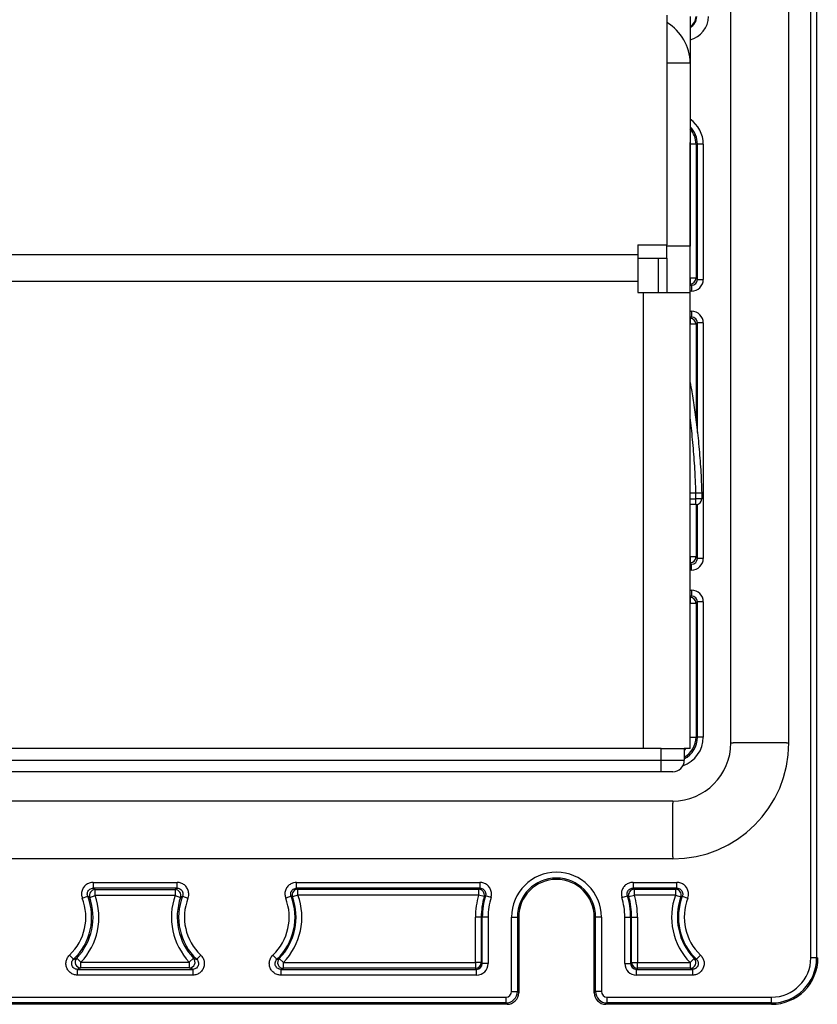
# Model space of a CAD drawing. Header units: millimetres. Extents: x 5 to 418, y 2 to 292.
# Tile 45 of 48: x 349 to 376, y 116 to 150. Entities that reach past the tile are written whole.
import ezdxf

# ---------------------------------------------------------------- set-up
doc = ezdxf.new("R2010")
doc.units = ezdxf.units.MM

msp = doc.modelspace()

# ---------------------------------------------------------------- linework, layer by layer
at = {"color": 7, "linetype": 'Continuous', "lineweight": 25}
for p, q in [((375.9183, 117.4215), (375.9183, 250.2215)), ((376.1182, 250.2215), (376.1182, 117.4215)), ((373.1671, 124.8215), (373.1671, 238.4215)), ((375.1602, 124.8215), (375.1602, 238.4215)), ((370.9637, 149.8671), (370.9637, 141.9601)), ((371.7637, 149.8215), (371.7637, 148.2215)), ((370.9637, 148.2215), (371.7637, 148.2215)), ((371.7637, 148.2215), (371.7637, 141.9147)), ((371.7671, 145.4215), (371.7637, 145.486)), ((371.9671, 145.4215), (371.7671, 145.4215)), ((371.7671, 140.818), (371.7671, 145.4215)), ((371.9671, 145.4215), (372.0161, 145.4215)), ((371.9671, 145.4215), (371.9671, 140.818)), ((372.2161, 145.4215), (372.0161, 145.4215)), ((372.0161, 140.769), (372.0161, 145.4215)), ((372.2161, 145.4215), (372.2161, 140.769)), ((369.9637, 141.9601), (370.9637, 141.9601)), ((369.9637, 141.9601), (369.9637, 141.6324)), ((370.9637, 141.5012), (370.9637, 141.9601)), ((371.7637, 141.9147), (370.9637, 141.9147)), ((371.7637, 140.3147), (371.7637, 141.9147)), ((314.3637, 141.6324), (369.9637, 141.6324)), ((369.9637, 141.6324), (369.9637, 140.7147)), ((369.9637, 141.5012), (370.9637, 141.5012)), ((370.669, 141.5012), (370.669, 140.3147)), ((370.9637, 141.5012), (370.9637, 140.3147)), ((314.3637, 140.7147), (369.9637, 140.7147)), ((369.9637, 140.7147), (369.9637, 140.3147)), ((371.7637, 140.818), (371.7671, 140.818)), ((371.7671, 140.818), (371.7671, 140.6181)), ((371.9671, 140.818), (371.7671, 140.818)), ((371.9671, 140.818), (372.0161, 140.769)), ((372.0161, 140.769), (372.2161, 140.769)), ((369.9637, 140.3147), (370.1637, 140.3147)), ((370.1637, 124.6215), (370.1637, 140.3147)), ((370.1637, 140.3147), (371.7637, 140.3147)), ((371.7671, 140.6181), (371.7637, 140.6181)), ((371.7637, 140.5691), (371.8161, 140.5691)), ((371.8161, 140.3691), (371.7637, 140.3691)), ((371.7637, 124.6215), (371.7637, 140.3147)), ((371.8161, 140.5691), (371.7671, 140.6181)), ((371.8161, 140.5691), (371.8161, 140.3691)), ((371.7637, 139.6739), (371.8161, 139.6739)), ((371.8161, 139.6739), (371.8161, 139.4739)), ((371.8161, 139.4739), (371.7637, 139.4739)), ((371.7637, 139.4249), (371.7671, 139.4249)), ((371.7671, 139.4249), (371.8161, 139.4739)), ((371.7671, 139.4249), (371.7671, 139.2249)), ((371.7671, 139.2249), (371.7637, 139.2249)), ((371.9671, 139.2249), (371.7671, 139.2249)), ((371.7671, 137.2054), (371.7671, 139.2249)), ((372.0161, 139.2739), (371.9671, 139.2249)), ((371.9671, 139.2249), (371.9671, 135.9027)), ((372.2161, 139.2739), (372.0161, 139.2739)), ((372.0161, 135.5006), (372.0161, 139.2739)), ((372.2161, 139.2739), (372.2161, 131.169)), ((371.7637, 133.4215), (371.9636, 133.4215)), ((371.7637, 133.2215), (371.9637, 133.2215)), ((371.9636, 133.4215), (372.1635, 133.4276)), ((371.9637, 133.4185), (372.1636, 133.4245)), ((371.9637, 133.2215), (371.9637, 133.4185)), ((372.1637, 133.4185), (371.9637, 133.4185)), ((371.9637, 133.0215), (371.9637, 133.2215)), ((372.1637, 133.2215), (371.9637, 133.2215)), ((372.1637, 133.4185), (372.1637, 133.2215)), ((371.9637, 133.0215), (371.7637, 133.0215)), ((371.7671, 131.218), (371.7671, 133.0215)), ((371.9671, 133.0215), (371.9671, 131.218)), ((372.0161, 131.169), (372.0161, 133.0285)), ((371.7637, 131.218), (371.7671, 131.218)), ((371.7671, 131.218), (371.7671, 131.0181)), ((371.9671, 131.218), (371.7671, 131.218)), ((371.9671, 131.218), (372.0161, 131.169)), ((372.2161, 131.169), (372.0161, 131.169)), ((371.7671, 131.0181), (371.7637, 131.0181)), ((371.7637, 130.9691), (371.8161, 130.9691)), ((371.8161, 130.9691), (371.7671, 131.0181)), ((371.8161, 130.7691), (371.8161, 130.9691)), ((371.8161, 130.7691), (371.7637, 130.7691)), ((371.7637, 130.0739), (371.8161, 130.0739)), ((371.8161, 129.8739), (371.7637, 129.8739)), ((371.7637, 129.8249), (371.7671, 129.8249)), ((371.7671, 129.8249), (371.8161, 129.8739)), ((371.7671, 129.8249), (371.7671, 129.6249)), ((371.8161, 130.0739), (371.8161, 129.8739)), ((371.7671, 129.6249), (371.7637, 129.6249)), ((371.7671, 129.6249), (371.9671, 129.6249)), ((371.7671, 125.0215), (371.7671, 129.6249)), ((372.0161, 129.6739), (371.9671, 129.6249)), ((371.9671, 129.6249), (371.9671, 125.0215)), ((372.2161, 129.6739), (372.0161, 129.6739)), ((372.0161, 125.0215), (372.0161, 129.6739)), ((372.2161, 129.6739), (372.2161, 125.0215)), ((371.7637, 124.9569), (371.7671, 125.0215)), ((371.7671, 125.0215), (371.9671, 125.0215)), ((371.9671, 125.0215), (372.0161, 125.0215)), ((372.2161, 125.0215), (372.0161, 125.0215)), ((373.1671, 124.8215), (373.2411, 124.8215)), ((375.0862, 124.8215), (373.2411, 124.8215)), ((375.0862, 124.8215), (375.1602, 124.8215)), ((370.7637, 124.6215), (313.5637, 124.6215)), ((370.1637, 124.6215), (314.1637, 124.6215)), ((370.7637, 124.2215), (370.7637, 124.6215)), ((370.7637, 124.6215), (371.5637, 124.6215)), ((371.5637, 124.6215), (371.5637, 124.2215)), ((371.7637, 124.6215), (371.5637, 124.6215)), ((313.5637, 124.2215), (370.7637, 124.2215)), ((370.7637, 123.8215), (370.7637, 124.2215)), ((370.7637, 124.2215), (371.5637, 124.2215)), ((370.7637, 123.8215), (313.5637, 123.8215)), ((371.1637, 123.8215), (370.7637, 123.8215)), ((371.1637, 122.818), (313.1637, 122.818)), ((371.1637, 122.818), (371.1637, 122.7441)), ((371.1637, 120.8989), (371.1637, 122.7441)), ((371.1637, 120.8249), (313.1637, 120.8249)), ((371.1637, 120.8989), (371.1637, 120.8249)), ((351.218, 120.018), (354.1093, 120.018)), ((351.218, 120.018), (351.218, 119.8181)), ((354.1093, 119.8181), (354.1093, 120.018)), ((358.218, 120.018), (364.5292, 120.018)), ((358.218, 119.8181), (358.218, 120.018)), ((364.5292, 120.018), (364.5292, 119.8181)), ((369.7981, 120.018), (371.3093, 120.018)), ((369.7981, 120.018), (369.7981, 119.8181)), ((371.3093, 119.8181), (371.3093, 120.018)), ((354.1093, 119.8181), (351.218, 119.8181)), ((351.2884, 119.7691), (354.039, 119.7691)), ((351.2884, 119.5691), (351.2884, 119.7691)), ((354.039, 119.7691), (354.039, 119.5691)), ((364.5292, 119.8181), (358.218, 119.8181)), ((358.2686, 119.783), (364.4824, 119.783)), ((358.2686, 119.5831), (358.2686, 119.783)), ((364.4824, 119.783), (364.5292, 119.8181)), ((364.4824, 119.783), (364.4824, 119.5831)), ((371.3093, 119.8181), (369.7981, 119.8181)), ((369.7981, 119.8181), (369.8449, 119.783)), ((369.8449, 119.783), (371.2588, 119.783)), ((369.8449, 119.5831), (369.8449, 119.783)), ((371.2588, 119.783), (371.2588, 119.5831)), ((350.8451, 119.4735), (351.0316, 119.5458)), ((351.0997, 119.5027), (351.2884, 119.5691)), ((354.039, 119.5691), (351.2884, 119.5691)), ((354.039, 119.5691), (354.2276, 119.5027)), ((354.2958, 119.5458), (354.4822, 119.4735)), ((358.0316, 119.5458), (357.8451, 119.4735)), ((358.2686, 119.5831), (358.0805, 119.515)), ((364.4824, 119.5831), (358.2686, 119.5831)), ((364.6748, 119.5284), (364.4824, 119.5831)), ((364.912, 119.5023), (364.7206, 119.5602)), ((369.4153, 119.5023), (369.6067, 119.5602)), ((369.6526, 119.5284), (369.8449, 119.5831)), ((371.2588, 119.5831), (369.8449, 119.5831)), ((371.2588, 119.5831), (371.4468, 119.515)), ((371.4958, 119.5458), (371.6822, 119.4735)), ((364.5763, 118.8215), (364.3764, 118.8215)), ((364.3764, 117.2599), (364.3764, 118.8215)), ((364.5763, 118.8215), (364.6114, 118.8215)), ((364.5763, 118.8215), (364.5763, 117.2599)), ((364.6114, 117.2249), (364.6114, 118.8215)), ((364.8113, 118.8215), (364.6114, 118.8215)), ((364.8113, 118.8215), (364.8113, 117.2249)), ((365.6183, 116.2669), (365.6183, 118.8215)), ((365.6183, 118.8215), (365.8182, 118.8215)), ((365.8182, 118.8215), (365.8182, 116.2669)), ((365.8182, 118.8215), (365.8637, 118.8215)), ((365.8637, 118.8215), (365.8637, 116.2214)), ((368.5091, 118.8215), (368.4637, 118.8215)), ((368.4637, 116.2214), (368.4637, 118.8215)), ((368.7091, 118.8215), (368.5091, 118.8215)), ((368.5091, 116.2669), (368.5091, 118.8215)), ((368.7091, 118.8215), (368.7091, 116.2669)), ((369.516, 117.2249), (369.516, 118.8215)), ((369.516, 118.8215), (369.716, 118.8215)), ((369.716, 118.8215), (369.716, 117.2249)), ((369.751, 118.8215), (369.716, 118.8215)), ((369.751, 117.2599), (369.751, 118.8215)), ((369.751, 118.8215), (369.951, 118.8215)), ((369.951, 118.8215), (369.951, 117.2599)), ((350.4065, 117.5147), (350.5444, 117.3698)), ((350.6549, 117.4113), (350.8002, 117.2739)), ((350.8002, 117.0739), (350.8002, 117.2739)), ((350.8002, 117.2739), (354.5272, 117.2739)), ((354.5272, 117.2739), (354.6724, 117.4113)), ((354.5272, 117.2739), (354.5272, 117.0739)), ((354.783, 117.3698), (354.9208, 117.5147)), ((357.5444, 117.3698), (357.4065, 117.5147)), ((357.7674, 117.2599), (357.6242, 117.3994)), ((357.7674, 117.0599), (357.7674, 117.2599)), ((357.7674, 117.2599), (364.3764, 117.2599)), ((364.3764, 117.2599), (364.3764, 117.0599)), ((364.5763, 117.2599), (364.3764, 117.2599)), ((364.5763, 117.2599), (364.6114, 117.2249)), ((369.716, 117.2249), (369.751, 117.2599)), ((369.751, 117.2599), (369.951, 117.2599)), ((369.951, 117.0599), (369.951, 117.2599)), ((369.951, 117.2599), (371.7599, 117.2599)), ((371.7599, 117.2599), (371.9032, 117.3994)), ((371.7599, 117.2599), (371.7599, 117.0599)), ((371.983, 117.3698), (372.1208, 117.5147)), ((376.1182, 117.4215), (375.9183, 117.4215)), ((376.1182, 117.4215), (376.1637, 117.4215)), ((350.6822, 116.8249), (350.6822, 117.0249)), ((350.6822, 117.0249), (354.6452, 117.0249)), ((354.5272, 117.0739), (350.8002, 117.0739)), ((354.6452, 117.0249), (354.6452, 116.8249)), ((357.6822, 117.0249), (357.6822, 116.8249)), ((357.6822, 117.0249), (364.4114, 117.0249)), ((364.3764, 117.0599), (357.7674, 117.0599)), ((364.4114, 117.0249), (364.3764, 117.0599)), ((364.4114, 116.8249), (364.4114, 117.0249)), ((364.8113, 117.2249), (364.6114, 117.2249)), ((369.516, 117.2249), (369.716, 117.2249)), ((369.951, 117.0599), (369.9159, 117.0249)), ((369.9159, 116.8249), (369.9159, 117.0249)), ((369.9159, 117.0249), (371.8452, 117.0249)), ((371.7599, 117.0599), (369.951, 117.0599)), ((371.8452, 117.0249), (371.8452, 116.8249)), ((354.6452, 116.8249), (350.6822, 116.8249)), ((364.4114, 116.8249), (357.6822, 116.8249)), ((371.8452, 116.8249), (369.9159, 116.8249)), ((365.6183, 116.2669), (365.8182, 116.2669)), ((365.8182, 116.2669), (365.8637, 116.2214)), ((368.4637, 116.2214), (368.5091, 116.2669)), ((368.7091, 116.2669), (368.5091, 116.2669)), ((318.9091, 116.0669), (365.4183, 116.0669)), ((365.4183, 116.0669), (365.4183, 115.8669)), ((368.9091, 116.0669), (374.5637, 116.0669)), ((368.9091, 115.8669), (368.9091, 116.0669)), ((374.5637, 115.8669), (374.5637, 116.0669)), ((365.4637, 115.8215), (318.8636, 115.8215)), ((365.4183, 115.8669), (318.9091, 115.8669)), ((365.4637, 115.8215), (365.4183, 115.8669)), ((368.9091, 115.8669), (368.8636, 115.8215)), ((374.5637, 115.8215), (368.8636, 115.8215)), ((374.5637, 115.8669), (368.9091, 115.8669)), ((374.5637, 115.8669), (374.5637, 115.8215))]:
    msp.add_line(p, q, dxfattribs=at)
at = {"color": 7, "linetype": 'Continuous', "lineweight": 25, "flags": 128}
for points in [[(371.9637, 133.4185), (371.9637, 133.4188), (371.9637, 133.4192), (371.9636, 133.4196), (371.9636, 133.42), (371.9636, 133.4203), (371.9636, 133.4207), (371.9636, 133.4211), (371.9636, 133.4215)], [(372.1635, 133.4276), (372.1635, 133.4272), (372.1635, 133.4268), (372.1635, 133.4264), (372.1635, 133.426), (372.1635, 133.4257), (372.1636, 133.4253), (372.1636, 133.4249), (372.1636, 133.4245)], [(371.5637, 124.5696), (371.5904, 124.5948), (371.6155, 124.6215)]]:
    msp.add_lwpolyline(points, dxfattribs=at)
at = {"color": 7, "linetype": 'Continuous', "lineweight": 25}
for centre, radius, start, end in [((371.5637, 149.8215), 0.428, 297.85498, 0), ((371.5637, 149.8215), 0.828, 283.97799, 0), ((371.5637, 149.8215), 0.4034, 299.71914, 0), ((370.1637, 148.2215), 1.6, 0, 60), ((371.1637, 145.4215), 1.0524, 0, 55.24086), ((371.1637, 145.4215), 0.8524, 0, 45.26141), ((371.1637, 145.4215), 0.8034, 0, 41.68623), ((371.7671, 140.8181), 0.2, 270.02044, 359.97956), ((371.7671, 139.2249), 0.2, 0.02044, 89.97956), ((371.9637, 133.2215), 0.2, 270, 0), ((371.9637, 133.4185), 0.2, 0, 1.738), ((371.7671, 131.2181), 0.2, 270.02044, 359.97956), ((371.7671, 129.6249), 0.2, 0.02044, 89.97956), ((371.1637, 124.8215), 3.9965, 270, 0), ((371.1637, 124.8215), 2.0035, 270, 0), ((371.1637, 125.0215), 1.0524, 289.47085, 0), ((371.1637, 125.0215), 0.8524, 297.98555, 0), ((371.1637, 125.0215), 0.8034, 299.85887, 0), ((371.1637, 124.2215), 0.4, 270, 0), ((367.1637, 118.8215), 1.5454, 0, 180), ((367.1637, 118.8215), 1.3454, 0, 180), ((367.1637, 118.8215), 1.3, 0, 180), ((351.2885, 119.569), 0.2, 90.03204, 199.35302), ((354.0389, 119.569), 0.2, 340.64698, 89.96796), ((358.2687, 119.583), 0.2, 90.03245, 199.85808), ((364.4823, 119.583), 0.2, 344.17296, 89.97064), ((369.845, 119.583), 0.2, 90.02936, 195.82704), ((371.2587, 119.583), 0.2, 340.14192, 89.96755), ((349.1637, 118.8215), 1.8035, 313.56378, 21.19434), ((349.1637, 118.8215), 2.0034, 313.56378, 21.19434), ((349.1637, 118.8215), 2.0524, 316.5996, 19.38506), ((349.1637, 118.8215), 2.2524, 316.5996, 19.38506), ((356.1637, 118.8215), 2.2524, 160.61494, 223.4004), ((356.1637, 118.8215), 2.0524, 160.61494, 223.4004), ((356.1637, 118.8215), 2.0034, 158.80566, 226.43622), ((356.1637, 118.8215), 1.8035, 158.80566, 226.43622), ((356.1637, 118.8215), 1.8035, 313.56378, 21.19434), ((356.1637, 118.8215), 2.0034, 313.56378, 21.19434), ((356.1637, 118.8215), 2.0385, 315.76386, 19.89053), ((356.1637, 118.8215), 2.2384, 315.76386, 19.89053), ((367.1637, 118.8215), 2.7873, 164.14359, 180), ((367.1637, 118.8215), 2.5873, 164.14359, 180), ((367.1637, 118.8215), 2.5523, 163.17595, 180), ((367.1637, 118.8215), 2.3523, 163.17595, 180), ((367.1637, 118.8215), 2.3523, 0, 16.82405), ((367.1637, 118.8215), 2.5523, 0, 16.82405), ((367.1637, 118.8215), 2.5873, 0, 15.85641), ((367.1637, 118.8215), 2.7873, 0, 15.85641), ((373.3637, 118.8215), 2.2384, 160.10947, 224.23614), ((373.3637, 118.8215), 2.0385, 160.10947, 224.23614), ((373.3637, 118.8215), 2.0034, 158.80566, 226.43622), ((373.3637, 118.8215), 1.8035, 158.80566, 226.43622), ((350.8004, 117.274), 0.2001, 136.66542, 269.93419), ((354.5269, 117.274), 0.2001, 270.06581, 43.33458), ((357.7677, 117.26), 0.2001, 135.83175, 269.93211), ((364.3763, 117.26), 0.2, 270.02044, 359.97956), ((369.9511, 117.26), 0.2, 180.02044, 269.97956), ((371.7597, 117.26), 0.2001, 270.06789, 44.16825), ((374.5637, 117.4215), 1.3546, 270, 0), ((374.5637, 117.4215), 1.5546, 270, 0), ((374.5637, 117.4215), 1.6, 270, 0), ((365.4182, 116.2669), 0.4, 270.00873, 359.99127), ((368.9091, 116.2669), 0.4, 180.00873, 269.99127)]:
    msp.add_arc(centre, radius, start, end, dxfattribs=at)
for centre, major_axis, ratio, start_param, end_param in [((371.816, 140.7691), (-0.2829, 0.2829), 0.9996955, 2.3563468, 3.9268385), ((371.816, 140.7691), (0.1416, -0.1416), 0.999087, 5.4979394, 7.0684312), ((371.816, 139.2738), (-0.2829, -0.2829), 0.9996955, 2.3563468, 3.9268385), ((371.816, 139.2738), (0.1416, 0.1416), 0.999087, 5.4979394, 7.0684312), ((371.816, 131.1691), (-0.2829, 0.2829), 0.9996955, 2.3563468, 3.9268385), ((371.816, 131.1691), (0.1416, -0.1416), 0.999087, 5.4979394, 7.0684312), ((371.816, 129.6738), (-0.2829, -0.2829), 0.9996955, 2.3563468, 3.9268385), ((371.816, 129.6738), (0.1416, 0.1416), 0.999087, 5.4979394, 7.0684312), ((364.4113, 117.225), (-0.2829, 0.2829), 0.9996955, 2.3563468, 3.9268385), ((364.4113, 117.225), (0.1416, -0.1416), 0.999087, 5.4979394, 7.0684312), ((369.9161, 117.225), (0.2829, 0.2829), 0.9996955, 2.3563468, 3.9268385), ((369.9161, 117.225), (0.1416, 0.1416), 0.999087, 2.3563468, 3.9268385), ((365.4182, 116.2669), (0.1415, -0.1415), 0.9996955, 5.4979394, 7.0684312), ((368.9091, 116.2669), (-0.1415, -0.1415), 0.9996955, 5.4979394, 7.0684312), ((365.4636, 116.2215), (0.2829, -0.2829), 0.9996955, 5.4979394, 7.0684312), ((368.8637, 116.2215), (-0.2829, -0.2829), 0.9996955, 5.4979394, 7.0684312)]:
    msp.add_ellipse(centre, major_axis=major_axis, ratio=ratio, start_param=start_param, end_param=end_param, dxfattribs=at)
for points, knots in [([(371.7637, 137.2242), (371.7833, 137.1222), (371.8307, 136.8749), (371.9201, 136.2883), (372.0102, 135.5968), (372.0864, 134.8286), (372.1386, 134.0967), (372.1562, 133.6248), (372.1635, 133.4276)], [0, 0, 0, 0, 0.1290565, 0.3128668, 0.4966763, 0.6818806, 0.867072, 1, 1, 1, 1]), ([(371.9636, 133.4215), (371.9564, 133.6253), (371.9442, 133.9687), (371.9158, 134.4459), (371.8857, 134.8562), (371.8501, 135.2613), (371.8099, 135.6492), (371.7805, 135.9092), (371.7646, 136.0318), (371.7637, 136.0393)], [0, 0, 0, 0, 0.22131541, 0.37287359, 0.52552718, 0.68161627, 0.83888228, 0.99021957, 1, 1, 1, 1]), ([(351.218, 120.018), (351.1842, 120.0155), (351.1055, 120.0096), (350.9909, 119.9561), (350.8915, 119.8623), (350.8297, 119.7406), (350.8087, 119.6041), (350.833, 119.517), (350.8451, 119.4735)], [0, 0, 0, 0, 0.1310802, 0.3048184, 0.4785515, 0.652331, 0.8261667, 1, 1, 1, 1]), ([(354.4822, 119.4735), (354.4921, 119.506), (354.515, 119.5815), (354.5066, 119.7077), (354.4551, 119.8342), (354.364, 119.9358), (354.2443, 120.0048), (354.1543, 120.0136), (354.1093, 120.018)], [0, 0, 0, 0, 0.13108019, 0.30481844, 0.47855146, 0.652331, 0.82616669, 1, 1, 1, 1]), ([(358.218, 120.018), (358.1842, 120.0155), (358.1055, 120.0096), (357.9909, 119.9561), (357.8915, 119.8623), (357.8297, 119.7406), (357.8087, 119.6041), (357.833, 119.517), (357.8451, 119.4735)], [0, 0, 0, 0, 0.13108019, 0.30481844, 0.47855147, 0.65233099, 0.82616669, 1, 1, 1, 1]), ([(364.912, 119.5023), (364.9177, 119.5254), (364.934, 119.5919), (364.9265, 119.7077), (364.875, 119.8342), (364.7839, 119.9358), (364.6642, 120.0048), (364.5742, 120.0136), (364.5292, 120.018)], [0, 0, 0, 0, 0.0955829, 0.2764317, 0.4572698, 0.6381466, 0.8190744, 1, 1, 1, 1]), ([(369.7981, 120.018), (369.7745, 120.0168), (369.706, 120.0131), (369.5974, 119.9725), (369.4912, 119.8865), (369.4203, 119.7699), (369.389, 119.6353), (369.4065, 119.5467), (369.4153, 119.5023)], [0, 0, 0, 0, 0.0955829, 0.2764317, 0.4572698, 0.6381466, 0.8190744, 1, 1, 1, 1]), ([(371.6822, 119.4735), (371.6921, 119.506), (371.715, 119.5815), (371.7066, 119.7077), (371.6551, 119.8342), (371.564, 119.9358), (371.4443, 120.0048), (371.3543, 120.0136), (371.3093, 120.018)], [0, 0, 0, 0, 0.13108019, 0.30481844, 0.47855146, 0.652331, 0.82616669, 1, 1, 1, 1]), ([(351.0316, 119.5458), (351.0255, 119.5676), (351.0133, 119.6111), (351.0238, 119.6794), (351.0547, 119.7403), (351.1044, 119.7871), (351.1617, 119.8139), (351.2011, 119.8168), (351.218, 119.8181)], [0, 0, 0, 0, 0.1738982, 0.3477203, 0.5214404, 0.6951209, 0.8688631, 1, 1, 1, 1]), ([(351.218, 119.8181), (351.2298, 119.8099), (351.2536, 119.7936), (351.2767, 119.7773), (351.2884, 119.7691)], [0, 0, 0, 0, 0.49681738, 1, 1, 1, 1]), ([(354.039, 119.7691), (354.0506, 119.7773), (354.0738, 119.7936), (354.0975, 119.8099), (354.1093, 119.8181)], [0, 0, 0, 0, 0.50318262, 1, 1, 1, 1]), ([(354.1093, 119.8181), (354.1318, 119.8159), (354.1768, 119.8115), (354.2367, 119.777), (354.2823, 119.7262), (354.308, 119.6629), (354.3122, 119.5998), (354.3007, 119.562), (354.2958, 119.5458)], [0, 0, 0, 0, 0.1738982, 0.3477203, 0.5214404, 0.6951209, 0.8688631, 1, 1, 1, 1]), ([(358.0316, 119.5458), (358.0255, 119.5676), (358.0133, 119.6111), (358.0238, 119.6794), (358.0547, 119.7403), (358.1044, 119.7871), (358.1617, 119.8139), (358.2011, 119.8168), (358.218, 119.8181)], [0, 0, 0, 0, 0.1738982, 0.3477203, 0.5214404, 0.6951209, 0.8688631, 1, 1, 1, 1]), ([(358.218, 119.8181), (358.2274, 119.8116), (358.2444, 119.8), (358.261, 119.7883), (358.2686, 119.783)], [0, 0, 0, 0, 0.54876, 1, 1, 1, 1]), ([(364.5292, 119.8181), (364.5517, 119.8159), (364.5967, 119.8114), (364.6566, 119.777), (364.7021, 119.7262), (364.7279, 119.6629), (364.7316, 119.605), (364.7234, 119.5717), (364.7206, 119.5602)], [0, 0, 0, 0, 0.18098134, 0.36189346, 0.54271664, 0.72351346, 0.90437789, 1, 1, 1, 1]), ([(369.6067, 119.5602), (369.6023, 119.5824), (369.5935, 119.6267), (369.6092, 119.694), (369.6446, 119.7523), (369.6977, 119.7953), (369.7521, 119.8156), (369.7863, 119.8174), (369.7981, 119.8181)], [0, 0, 0, 0, 0.1809813, 0.3618935, 0.5427166, 0.7235135, 0.9043779, 1, 1, 1, 1]), ([(371.2588, 119.783), (371.2681, 119.7895), (371.2848, 119.8012), (371.3018, 119.8129), (371.3093, 119.8181)], [0, 0, 0, 0, 0.5574847, 1, 1, 1, 1]), ([(371.3093, 119.8181), (371.3318, 119.8159), (371.3768, 119.8115), (371.4367, 119.777), (371.4823, 119.7262), (371.508, 119.6629), (371.5122, 119.5998), (371.5007, 119.562), (371.4958, 119.5458)], [0, 0, 0, 0, 0.1738982, 0.3477203, 0.5214404, 0.6951209, 0.8688631, 1, 1, 1, 1]), ([(351.0997, 119.5027), (351.0884, 119.51), (351.066, 119.5243), (351.043, 119.5387), (351.0316, 119.5458)], [0, 0, 0, 0, 0.5031832, 1, 1, 1, 1]), ([(354.2958, 119.5458), (354.2843, 119.5387), (354.2614, 119.5243), (354.2389, 119.51), (354.2276, 119.5027)], [0, 0, 0, 0, 0.4968168, 1, 1, 1, 1]), ([(358.0805, 119.515), (358.0773, 119.5171), (358.0612, 119.5273), (358.0447, 119.5376), (358.0316, 119.5458)], [0, 0, 0, 0, 0.1992217, 1, 1, 1, 1]), ([(364.7206, 119.5602), (364.7175, 119.5581), (364.7022, 119.5475), (364.687, 119.5369), (364.6748, 119.5284)], [0, 0, 0, 0, 0.1992274, 1, 1, 1, 1]), ([(369.6526, 119.5284), (369.6495, 119.5305), (369.6344, 119.5411), (369.619, 119.5517), (369.6067, 119.5602)], [0, 0, 0, 0, 0.1992274, 1, 1, 1, 1]), ([(371.4958, 119.5458), (371.4925, 119.5437), (371.476, 119.5335), (371.4598, 119.5232), (371.4468, 119.515)], [0, 0, 0, 0, 0.1992217, 1, 1, 1, 1]), ([(350.6822, 116.8249), (350.6371, 116.8294), (350.5471, 116.8382), (350.4273, 116.9072), (350.3363, 117.0088), (350.2843, 117.1356), (350.2772, 117.2721), (350.3157, 117.4033), (350.3705, 117.4799), (350.4046, 117.5128), (350.4065, 117.5147)], [0, 0, 0, 0, 0.1418034, 0.2836112, 0.4253081, 0.5668718, 0.7083794, 0.8499321, 0.9916115, 1, 1, 1, 1]), ([(350.6822, 117.0249), (350.6596, 117.0271), (350.6145, 117.0315), (350.5545, 117.0659), (350.509, 117.1167), (350.4829, 117.1802), (350.4797, 117.2482), (350.4985, 117.3162), (350.5288, 117.3516), (350.5444, 117.3698)], [0, 0, 0, 0, 0.1419969, 0.2838447, 0.4254483, 0.5668647, 0.7082736, 0.8498574, 1, 1, 1, 1]), ([(350.5444, 117.3698), (350.5628, 117.3765), (350.6006, 117.3903), (350.6365, 117.4042), (350.6549, 117.4113)], [0, 0, 0, 0, 0.4879941, 1, 1, 1, 1]), ([(354.9208, 117.5147), (354.9504, 117.4804), (355.0095, 117.412), (355.0488, 117.2794), (355.0447, 117.1431), (354.995, 117.0154), (354.9061, 116.9116), (354.7878, 116.843), (354.6952, 116.8253), (354.6478, 116.825), (354.6452, 116.8249)], [0, 0, 0, 0, 0.1418034, 0.2836112, 0.4253081, 0.5668718, 0.7083793, 0.8499321, 0.9916115, 1, 1, 1, 1]), ([(354.783, 117.3698), (354.7978, 117.3527), (354.8275, 117.3184), (354.8472, 117.2521), (354.8452, 117.1839), (354.8204, 117.12), (354.7758, 117.0684), (354.7154, 117.0321), (354.669, 117.0274), (354.6452, 117.0249)], [0, 0, 0, 0, 0.141997, 0.2838449, 0.4254484, 0.5668647, 0.7082737, 0.8498575, 1, 1, 1, 1]), ([(354.6724, 117.4113), (354.6908, 117.4042), (354.7267, 117.3903), (354.7645, 117.3765), (354.783, 117.3698)], [0, 0, 0, 0, 0.51200588, 1, 1, 1, 1]), ([(357.6822, 116.8249), (357.6371, 116.8294), (357.5471, 116.8382), (357.4273, 116.9072), (357.3363, 117.0088), (357.2843, 117.1356), (357.2772, 117.2721), (357.3157, 117.4033), (357.3705, 117.4799), (357.4046, 117.5128), (357.4065, 117.5147)], [0, 0, 0, 0, 0.1418034, 0.2836112, 0.4253081, 0.5668718, 0.7083794, 0.8499321, 0.9916115, 1, 1, 1, 1]), ([(357.6822, 117.0249), (357.6596, 117.0271), (357.6145, 117.0315), (357.5545, 117.0659), (357.509, 117.1167), (357.4829, 117.1802), (357.4797, 117.2482), (357.4985, 117.3162), (357.5288, 117.3516), (357.5444, 117.3698)], [0, 0, 0, 0, 0.14199689, 0.2838447, 0.42544829, 0.56686472, 0.70827359, 0.8498574, 1, 1, 1, 1]), ([(357.5444, 117.3698), (357.5574, 117.3745), (357.5846, 117.3844), (357.6107, 117.3943), (357.6242, 117.3994)], [0, 0, 0, 0, 0.482663, 1, 1, 1, 1]), ([(372.1208, 117.5147), (372.1504, 117.4804), (372.2095, 117.412), (372.2488, 117.2794), (372.2447, 117.1431), (372.195, 117.0154), (372.1061, 116.9116), (371.9878, 116.843), (371.8952, 116.8253), (371.8478, 116.825), (371.8452, 116.8249)], [0, 0, 0, 0, 0.1418034, 0.2836112, 0.4253081, 0.5668718, 0.7083793, 0.8499321, 0.9916115, 1, 1, 1, 1]), ([(371.983, 117.3698), (371.9869, 117.3659), (371.9948, 117.358), (372.0054, 117.345), (372.0151, 117.331), (372.0235, 117.3162), (372.0329, 117.2957), (372.0398, 117.2741), (372.0438, 117.252), (372.0459, 117.2296), (372.0452, 117.2069), (372.0417, 117.1847), (372.0363, 117.1629), (372.0281, 117.1418), (372.0174, 117.1221), (372.005, 117.1033), (371.9904, 117.0861), (371.9737, 117.071), (371.9558, 117.0574), (371.9363, 117.0461), (371.9152, 117.0372), (371.8986, 117.0318), (371.8812, 117.0279), (371.8634, 117.0254), (371.8513, 117.0251), (371.8452, 117.0249)], [0, 0, 0, 0, 0.0348801, 0.0700009, 0.1058823, 0.142027, 0.1768675, 0.2477337, 0.2838457, 0.3186241, 0.3893694, 0.4254225, 0.4601543, 0.5308065, 0.5668123, 0.6015433, 0.6721915, 0.7081931, 0.742969, 0.8137038, 0.8497461, 0.8865662, 0.9236715, 0.9616795, 1, 1, 1, 1]), ([(371.9032, 117.3994), (371.9167, 117.3943), (371.9428, 117.3844), (371.9699, 117.3745), (371.983, 117.3698)], [0, 0, 0, 0, 0.517337, 1, 1, 1, 1]), ([(350.8002, 117.0739), (350.7806, 117.0655), (350.7424, 117.0492), (350.7019, 117.0329), (350.6822, 117.0249)], [0, 0, 0, 0, 0.5120027, 1, 1, 1, 1]), ([(354.6452, 117.0249), (354.6254, 117.0329), (354.585, 117.0492), (354.5467, 117.0655), (354.5272, 117.0739)], [0, 0, 0, 0, 0.4879973, 1, 1, 1, 1]), ([(357.7674, 117.0599), (357.753, 117.0539), (357.7252, 117.0422), (357.6962, 117.0305), (357.6822, 117.0249)], [0, 0, 0, 0, 0.5173346, 1, 1, 1, 1]), ([(371.8452, 117.0249), (371.8312, 117.0305), (371.8022, 117.0422), (371.7743, 117.0539), (371.7599, 117.0599)], [0, 0, 0, 0, 0.4826654, 1, 1, 1, 1])]:
    msp.add_open_spline(points, degree=3, knots=knots, dxfattribs=at)

doc.saveas('drawing.dxf')
